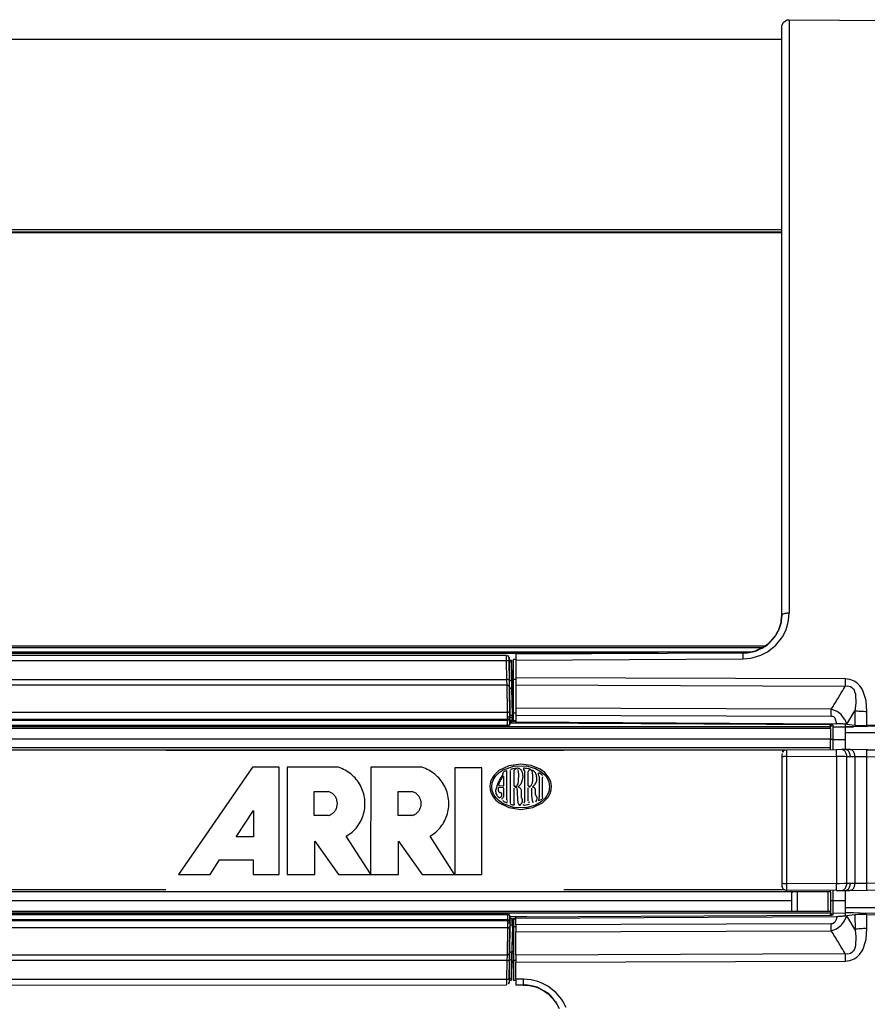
# Model space of a CAD drawing. Header units: millimetres. Extents: x -1041 to -481, y -163 to 556.
# Tile 30 of 36: x -742 to -568, y 14 to 216. Entities that reach past the tile are written whole.
import ezdxf

# ---------------------------------------------------------------- set-up
doc = ezdxf.new("R2010")
doc.units = ezdxf.units.MM

# ---------------------------------------------------------------- blocks, each defined once
blk = doc.blocks.new('Seitenteil_rechts__25', base_point=(-954.73, -147.98))
at = {"color": 7, "linetype": 'Continuous'}
for p, q in [((-591.87, 86.4), (-821.09, 86.4)), ((-640.49, 74.28), (-640.68, 74.28)), ((-575.49, 71.13), (-777.09, 71.13)), ((-575.49, 70.77), (-777.09, 70.77)), ((-637.81, 71.86), (-641.2, 71.86)), ((-575.49, 71.13), (-575.49, 71.5)), ((-575.49, 70.77), (-575.49, 71.13)), ((-575.49, 70.77), (-575.49, 68.56)), ((-575.49, 66.77), (-767.09, 66.77)), ((-575.49, 66.77), (-575.49, 68.56)), ((-575.49, 66.33), (-575.49, 66.77)), ((-575.49, 37.27), (-752.09, 37.27)), ((-575.49, 37.27), (-575.49, 37.7)), ((-575.49, 33.27), (-752.09, 33.27)), ((-575.49, 32.9), (-752.09, 32.9)), ((-575.49, 33.27), (-575.49, 32.9)), ((-575.49, 32.9), (-575.49, 32.53)), ((-637.74, 32.17), (-641.2, 32.17)), ((-640.49, 29.71), (-640.68, 29.71)), ((-640.49, 23.1), (-640.8, 23.1))]:
    blk.add_line(p, q, dxfattribs=at)
at = {"color": 1, "linetype": 'Continuous'}
for p, q in [((-610.78, 86.15), (-821.09, 86.15)), ((-640.49, 79.38), (-640.77, 79.38)), ((-640.49, 78.91), (-640.77, 78.91)), ((-640.49, 74.28), (-640.68, 74.28)), ((-575.49, 68.56), (-767.09, 68.56)), ((-584.85, 66.33), (-767.09, 66.33)), ((-711.67, 37.7), (-752.09, 37.7)), ((-584.85, 37.7), (-630.17, 37.7)), ((-583.49, 35.47), (-752.09, 35.47)), ((-640.49, 29.71), (-640.68, 29.71)), ((-640.49, 25.07), (-640.77, 25.07)), ((-640.49, 24.73), (-640.77, 24.73)), ((-640.49, 22.72), (-640.81, 22.72)), ((-640.49, 23.1), (-640.8, 23.1))]:
    blk.add_line(p, q, dxfattribs=at)
blk = doc.blocks.new('Seitenteil-rechts-kpl___26', base_point=(-954.73, -147.98))
blk.add_blockref('Seitenteil_rechts__25', (-954.73, -147.98))
blk = doc.blocks.new('Frontteil__29', base_point=(-640.73, -151.96))
at = {"color": 7, "linetype": 'Continuous'}
for p, q in [((-585.12, 215.48), (-584.41, 215.94)), ((-584.41, 215.94), (-583.98, 216)), ((-583.98, 216), (-562.61, 215.82)), ((-585.49, 214.5), (-585.47, 214.72)), ((-585.49, 188.04), (-585.49, 214.5)), ((-585.47, 214.72), (-585.12, 215.48)), ((-585.49, 181.04), (-585.49, 188.04)), ((-585.49, 180.24), (-585.49, 181.04)), ((-585.49, 171.56), (-585.49, 180.24)), ((-585.49, 164.02), (-585.49, 171.56)), ((-585.49, 162.07), (-585.49, 164.02)), ((-585.49, 117.29), (-585.49, 162.07)), ((-585.49, 110.37), (-585.49, 117.29)), ((-585.49, 104.78), (-585.49, 110.37)), ((-585.49, 104.78), (-585.49, 110.37)), ((-585.49, 94), (-585.49, 104.78)), ((-585.49, 94), (-585.49, 104.78)), ((-585.59, 92.8), (-585.49, 94)), ((-585.49, 94), (-585.59, 92.8)), ((-586.09, 91.05), (-586.56, 90.13)), ((-586.56, 90.13), (-586.13, 90.9)), ((-586.13, 90.9), (-586.09, 91.05)), ((-586.09, 91.05), (-585.87, 91.63)), ((-585.87, 91.63), (-586.09, 91.05)), ((-585.87, 91.63), (-585.64, 92.5)), ((-585.64, 92.5), (-585.87, 91.63)), ((-585.64, 92.5), (-585.61, 92.66)), ((-585.61, 92.66), (-585.64, 92.5)), ((-585.61, 92.66), (-585.59, 92.8)), ((-585.59, 92.8), (-585.61, 92.66)), ((-586.82, 89.72), (-588.34, 88.06)), ((-588, 88.32), (-586.93, 89.52)), ((-586.93, 89.52), (-586.82, 89.72)), ((-586.82, 89.72), (-586.65, 89.98)), ((-586.65, 89.98), (-586.82, 89.72)), ((-586.65, 89.98), (-586.56, 90.13)), ((-586.56, 90.13), (-586.65, 89.98)), ((-590.75, 86.7), (-590.37, 86.85)), ((-590.37, 86.85), (-590.75, 86.7)), ((-589.26, 87.41), (-590.37, 86.85)), ((-590.37, 86.85), (-589.49, 87.23)), ((-589.49, 87.23), (-589.26, 87.41)), ((-589.26, 87.41), (-589, 87.57)), ((-589, 87.57), (-589.26, 87.41)), ((-588.34, 88.06), (-589, 87.57)), ((-589, 87.57), (-588.43, 87.92)), ((-588.43, 87.92), (-588, 88.32)), ((-639.99, 84.93), (-640.49, 84.93)), ((-640.49, 80.79), (-640.49, 84.93)), ((-593.41, 86.22), (-639.99, 85.96)), ((-639.99, 85.96), (-639.99, 84.75)), ((-639.99, 84.75), (-639.99, 81.15)), ((-593.41, 86.22), (-593.2, 86.25)), ((-593.2, 86.25), (-593.41, 86.22)), ((-592.17, 86.34), (-593.2, 86.25)), ((-593.2, 86.25), (-592.96, 86.23)), ((-592.96, 86.23), (-592.17, 86.34)), ((-592.17, 86.34), (-591.86, 86.4)), ((-591.86, 86.4), (-592.17, 86.34)), ((-590.95, 86.63), (-591.86, 86.4)), ((-591.86, 86.4), (-591.17, 86.52)), ((-591.17, 86.52), (-590.95, 86.63)), ((-590.95, 86.63), (-590.75, 86.7)), ((-590.75, 86.7), (-590.95, 86.63)), ((-639.99, 80.79), (-640.49, 80.79)), ((-640.49, 73.91), (-640.49, 80.79)), ((-639.99, 81.15), (-639.99, 79.68)), ((-639.99, 79.68), (-639.99, 74.93)), ((-640.49, 77.03), (-640.73, 77.03)), ((-640.49, 75.13), (-640.7, 75.13)), ((-639.99, 74.93), (-639.99, 73.52)), ((-640.49, 74.6), (-640.69, 74.6)), ((-639.99, 73.91), (-640.49, 73.91)), ((-640.49, 72.36), (-640.49, 73.91)), ((-639.99, 73.52), (-639.99, 72.13)), ((-640.49, 72.17), (-640.49, 72.36)), ((-639.99, 72.36), (-640.49, 72.36)), ((-639.99, 72.13), (-640.49, 72.17)), ((-639.99, 71.88), (-639.99, 72.13)), ((-639.99, 72.13), (-574.27, 71.73)), ((-575.79, 71.51), (-639.99, 71.88)), ((-575.26, 71.16), (-575.41, 71.31)), ((-574.99, 71.08), (-575.13, 71.1)), ((-574.99, 71.08), (-572.49, 71.07)), ((-560.89, 71.27), (-572.49, 71.07)), ((-572.49, 71.07), (-572.49, 68.51)), ((-572.18, 71.62), (-570.5, 71.46)), ((-570.5, 71.46), (-569.98, 71.41)), ((-569.98, 71.41), (-569.38, 71.39)), ((-569.38, 71.39), (-568.73, 71.38)), ((-568.73, 71.38), (-568.06, 71.38)), ((-562.61, 71.47), (-568.06, 71.38)), ((-572.49, 68.51), (-572.48, 66.47)), ((-585.45, 65.66), (-585.49, 65.4)), ((-585.49, 65.4), (-585.49, 64.94)), ((-585.49, 64.94), (-585.49, 39.09)), ((-585.36, 65.9), (-585.2, 66.11)), ((-585.2, 66.11), (-585.36, 65.9)), ((-584.99, 66.27), (-585.2, 66.11)), ((-584.99, 66.27), (-585.2, 66.11)), ((-574.29, 66.39), (-584.49, 66.34)), ((-573.24, 66.46), (-574.29, 66.39)), ((-572.48, 66.47), (-573.24, 66.46)), ((-572.48, 66.47), (-573.24, 66.46)), ((-571.54, 66.45), (-572.48, 66.47)), ((-568.04, 66.39), (-571.54, 66.45)), ((-568.04, 66.39), (-561.41, 66.27)), ((-585.49, 39.09), (-585.49, 38.63)), ((-574.29, 37.58), (-584.49, 37.63)), ((-574.29, 37.58), (-573.24, 37.57)), ((-573.24, 37.57), (-572.48, 37.57)), ((-572.48, 37.57), (-572.49, 35.52)), ((-572.48, 37.57), (-571.54, 37.58)), ((-571.54, 37.58), (-568.04, 37.64)), ((-571.31, 37.62), (-571.54, 37.58)), ((-568.04, 37.64), (-561.44, 37.77)), ((-572.49, 35.52), (-572.49, 32.97)), ((-639.99, 32.15), (-575.79, 32.52)), ((-575.26, 32.87), (-575.41, 32.73)), ((-574.99, 32.95), (-575.13, 32.93)), ((-574.99, 32.95), (-572.49, 32.97)), ((-560.89, 32.76), (-572.49, 32.97)), ((-570.5, 32.58), (-572.18, 32.4)), ((-569.98, 32.62), (-570.5, 32.58)), ((-569.38, 32.64), (-569.98, 32.62)), ((-568.73, 32.66), (-569.38, 32.64)), ((-568.06, 32.65), (-568.73, 32.66)), ((-568.06, 32.65), (-562.61, 32.56)), ((-640.49, 31.86), (-639.99, 31.9)), ((-640.49, 31.86), (-640.49, 31.67)), ((-639.99, 31.67), (-640.49, 31.67)), ((-640.49, 31.67), (-640.49, 30.12)), ((-639.99, 31.9), (-574.27, 32.21)), ((-639.99, 31.9), (-639.99, 32.15)), ((-639.99, 30.51), (-639.99, 31.9)), ((-639.99, 30.51), (-639.99, 29.11)), ((-640.49, 28.9), (-640.7, 28.9)), ((-640.49, 29.43), (-640.69, 29.43)), ((-640.49, 30.12), (-640.49, 23.24)), ((-639.99, 30.12), (-640.49, 30.12)), ((-639.99, 24.35), (-639.99, 29.11)), ((-640.49, 27), (-640.73, 27)), ((-639.99, 24.35), (-639.99, 22.88)), ((-640.49, 23.24), (-640.49, 19.1)), ((-639.99, 23.24), (-640.49, 23.24)), ((-639.99, 19.38), (-639.99, 22.88)), ((-639.99, 19.1), (-640.49, 19.1)), ((-639.99, 19.38), (-639.99, 18.18)), ((-638.42, 18.2), (-639.99, 18.18)), ((-638.21, 18.19), (-638.42, 18.2)), ((-638.42, 18.2), (-638.21, 18.19)), ((-637.97, 18.22), (-638.21, 18.19)), ((-638.21, 18.19), (-637.18, 18.1)), ((-637.18, 18.1), (-637.97, 18.22)), ((-636.87, 18.04), (-637.18, 18.1)), ((-637.18, 18.1), (-636.87, 18.04)), ((-636.42, 17.97), (-636.87, 18.04)), ((-636.87, 18.04), (-635.96, 17.81)), ((-635.75, 17.74), (-636.42, 17.97)), ((-635.96, 17.81), (-635.75, 17.74)), ((-635.61, 17.74), (-635.75, 17.74)), ((-635.75, 17.74), (-635.38, 17.59)), ((-635.38, 17.59), (-635.61, 17.74)), ((-634.97, 17.45), (-635.38, 17.59)), ((-635.38, 17.59), (-634.27, 17.04)), ((-634.27, 17.04), (-634.97, 17.45)), ((-634.01, 16.87), (-634.27, 17.04)), ((-634.27, 17.04), (-634.01, 16.87)), ((-633.67, 16.67), (-634.01, 16.87)), ((-634.01, 16.87), (-633.35, 16.38)), ((-633.16, 16.3), (-633.67, 16.67)), ((-633.35, 16.38), (-631.83, 14.73)), ((-632.74, 15.91), (-633.16, 16.3)), ((-631.83, 14.73), (-632.74, 15.91)), ((-631.66, 14.47), (-631.83, 14.73)), ((-631.83, 14.73), (-631.66, 14.47)), ((-631.56, 14.31), (-631.66, 14.47)), ((-631.66, 14.47), (-631.56, 14.31)), ((-631.44, 14.17), (-631.56, 14.31)), ((-631.56, 14.31), (-631.09, 13.39))]:
    blk.add_line(p, q, dxfattribs=at)
at = {"color": 1, "linetype": 'Continuous'}
for p, q in [((-583.98, 216), (-583.98, 94.39)), ((-584.16, 92.59), (-584.09, 92.95)), ((-584.09, 92.95), (-583.98, 94.39)), ((-585.35, 89.57), (-584.69, 90.85)), ((-584.69, 90.85), (-584.43, 91.55)), ((-584.43, 91.55), (-584.23, 92.27)), ((-584.23, 92.27), (-584.16, 92.59)), ((-586.72, 87.84), (-585.55, 89.25)), ((-585.55, 89.25), (-585.35, 89.57)), ((-588.15, 86.68), (-586.72, 87.84)), ((-639.99, 84.75), (-593.39, 85.07)), ((-593.39, 85.07), (-591.9, 85.2)), ((-591.9, 85.2), (-591.54, 85.26)), ((-591.54, 85.26), (-590.45, 85.55)), ((-590.45, 85.55), (-589.77, 85.81)), ((-589.77, 85.81), (-588.44, 86.49)), ((-588.44, 86.49), (-588.15, 86.68)), ((-572.48, 80.91), (-639.99, 81.15)), ((-571.54, 80.81), (-572.48, 80.91)), ((-571.35, 80.76), (-571.54, 80.81)), ((-570.65, 80.48), (-571.35, 80.76)), ((-639.99, 79.68), (-572.48, 79.44)), ((-572.48, 79.44), (-572.09, 79.48)), ((-572.09, 79.48), (-571.75, 79.45)), ((-571.75, 79.45), (-571.45, 79.36)), ((-571.45, 79.36), (-571.15, 79.19)), ((-571.15, 79.19), (-570.83, 78.85)), ((-570.83, 78.85), (-570.7, 78.63)), ((-570.32, 80.28), (-570.65, 80.48)), ((-570.12, 80.13), (-570.32, 80.28)), ((-569.5, 79.52), (-570.12, 80.13)), ((-569.13, 79), (-569.5, 79.52)), ((-568.89, 78.56), (-569.13, 79)), ((-570.7, 78.63), (-570.57, 78.35)), ((-570.57, 78.35), (-570.41, 77.79)), ((-570.41, 77.79), (-570.37, 77.55)), ((-570.37, 77.55), (-570.31, 76.22)), ((-568.24, 76.47), (-568.89, 78.56)), ((-575.35, 74.71), (-639.99, 74.93)), ((-574.16, 74.24), (-575.35, 74.71)), ((-570.32, 75.97), (-570.5, 74.41)), ((-570.31, 76.22), (-570.32, 75.97)), ((-568.06, 74.27), (-568.24, 76.47)), ((-639.99, 73.52), (-575.35, 73.3)), ((-575.35, 73.3), (-575.12, 73.27)), ((-575.12, 73.27), (-574.91, 73.2)), ((-574.91, 73.2), (-574.63, 72.98)), ((-574.63, 72.98), (-574.27, 71.73)), ((-573.34, 73.6), (-574.16, 74.24)), ((-573.18, 73.43), (-573.34, 73.6)), ((-572.64, 72.68), (-573.18, 73.43)), ((-572.54, 72.52), (-572.64, 72.68)), ((-572.18, 71.62), (-570.92, 73.71)), ((-570.92, 73.71), (-570.5, 74.41)), ((-570.5, 74.41), (-570.5, 71.46)), ((-568.06, 71.38), (-568.06, 74.27)), ((-575.79, 71.51), (-639.99, 71.88)), ((-574.99, 71.08), (-574.99, 71.41)), ((-574.99, 68.51), (-574.99, 71.08)), ((-572.18, 71.62), (-572.54, 72.52)), ((-572.49, 71.65), (-572.49, 71.07)), ((-572.49, 69.97), (-560.78, 69.94)), ((-574.99, 66.45), (-574.99, 68.51)), ((-574.99, 68.51), (-572.49, 68.51)), ((-584.48, 65.02), (-574.27, 65.07)), ((-584.48, 39.01), (-584.48, 65.02)), ((-574.27, 65.07), (-572.62, 65.06)), ((-574.27, 65.07), (-574.27, 38.96)), ((-572.62, 65.06), (-572.18, 65.04)), ((-560.78, 66.32), (-572.48, 66.47)), ((-572.18, 65.04), (-571.44, 65.05)), ((-572.18, 38.99), (-572.18, 65.04)), ((-571.44, 65.05), (-570.5, 65.03)), ((-570.5, 65.03), (-569.98, 65.03)), ((-570.5, 65.03), (-570.5, 39)), ((-569.98, 65.03), (-568.73, 65.02)), ((-568.73, 65.02), (-568.06, 65.01)), ((-568.06, 65.01), (-562.61, 64.91)), ((-568.06, 39.02), (-568.06, 65.01)), ((-574.27, 38.96), (-584.48, 39.01)), ((-573.69, 38.96), (-574.27, 38.96)), ((-572.62, 38.97), (-573.69, 38.96)), ((-572.18, 38.99), (-572.62, 38.97)), ((-571.44, 38.98), (-572.18, 38.99)), ((-570.5, 39), (-571.44, 38.98)), ((-569.98, 39), (-570.5, 39)), ((-568.06, 39.02), (-569.98, 39)), ((-562.61, 39.12), (-568.06, 39.02)), ((-574.99, 35.52), (-574.99, 37.58)), ((-572.48, 37.57), (-560.78, 37.71)), ((-574.99, 35.52), (-572.49, 35.52)), ((-574.99, 32.95), (-574.99, 35.52)), ((-639.99, 32.15), (-575.79, 32.52)), ((-574.99, 32.62), (-574.99, 32.95)), ((-572.64, 31.35), (-572.18, 32.4)), ((-572.49, 34.06), (-560.78, 34.09)), ((-572.49, 32.97), (-572.49, 32.38)), ((-571.75, 31.71), (-572.18, 32.4)), ((-570.5, 32.58), (-570.49, 29.54)), ((-568.06, 29.76), (-568.06, 32.65)), ((-575.35, 30.73), (-639.99, 30.51)), ((-575.12, 30.76), (-575.35, 30.73)), ((-574.78, 30.91), (-575.12, 30.76)), ((-574.63, 31.05), (-574.78, 30.91)), ((-574.31, 31.78), (-574.63, 31.05)), ((-574.27, 32.21), (-574.31, 31.78)), ((-574.27, 29.73), (-573.39, 30.38)), ((-573.39, 30.38), (-573.18, 30.6)), ((-573.18, 30.6), (-572.64, 31.35)), ((-570.49, 29.54), (-571.75, 31.71)), ((-639.99, 29.11), (-575.35, 29.32)), ((-575.35, 29.32), (-574.27, 29.73)), ((-570.49, 29.54), (-570.32, 28.06)), ((-568.24, 27.55), (-568.06, 29.76)), ((-570.41, 26.25), (-570.56, 25.72)), ((-570.37, 26.49), (-570.41, 26.25)), ((-570.31, 27.82), (-570.37, 26.49)), ((-570.32, 28.06), (-570.31, 27.82)), ((-568.91, 25.43), (-568.24, 27.55)), ((-572.48, 24.59), (-639.99, 24.35)), ((-572.09, 24.55), (-572.48, 24.59)), ((-571.7, 24.59), (-572.09, 24.55)), ((-571.45, 24.67), (-571.7, 24.59)), ((-571.14, 24.86), (-571.45, 24.67)), ((-570.83, 25.18), (-571.14, 24.86)), ((-570.7, 25.4), (-570.83, 25.18)), ((-570.56, 25.72), (-570.7, 25.4)), ((-570.11, 23.91), (-569.51, 24.49)), ((-569.51, 24.49), (-568.91, 25.43)), ((-639.99, 22.88), (-572.48, 23.12)), ((-572.48, 23.12), (-571.53, 23.23)), ((-571.53, 23.23), (-571.34, 23.28)), ((-571.34, 23.28), (-570.64, 23.56)), ((-570.64, 23.56), (-570.32, 23.75)), ((-570.32, 23.75), (-570.11, 23.91)), ((-638.39, 19.37), (-639.99, 19.38)), ((-636.91, 19.25), (-638.39, 19.37)), ((-636.55, 19.18), (-636.91, 19.25)), ((-635.47, 18.89), (-636.55, 19.18)), ((-634.78, 18.64), (-635.47, 18.89)), ((-633.45, 17.96), (-634.78, 18.64)), ((-633.16, 17.78), (-633.45, 17.96)), ((-631.71, 16.6), (-633.16, 17.78)), ((-630.56, 15.2), (-631.71, 16.6)), ((-630.35, 14.88), (-630.56, 15.2)), ((-629.69, 13.6), (-630.35, 14.88))]:
    blk.add_line(p, q, dxfattribs=at)
at = {"color": 7, "linetype": 'Continuous'}
for centre, radius, start, end in [((-584.62, 65.48), 0.872, 81.4224, 115.1696), ((-584.54, 38.58), 0.953, 177.1016, 272.5982)]:
    blk.add_arc(centre, radius, start, end, dxfattribs=at)
at = {"color": 1, "linetype": 'Continuous'}
for points in [[(-583.98, 94.39), (-584.37, 94.37), (-584.73, 94.34), (-585.04, 94.27), (-585.29, 94.19), (-585.44, 94.07), (-585.49, 94)], [(-593.39, 85.07), (-593.4, 85.4), (-593.4, 85.69), (-593.4, 85.93), (-593.41, 86.12), (-593.41, 86.2), (-593.41, 86.22)], [(-572.48, 80.91), (-572.48, 80.14), (-572.48, 79.44)], [(-575.35, 74.71), (-573.9, 77.07), (-572.48, 79.44)], [(-575.35, 73.3), (-575.35, 74.04), (-575.35, 74.71)], [(-570.5, 74.41), (-569.98, 74.35), (-569.38, 74.3), (-568.73, 74.28), (-568.06, 74.27)], [(-572.18, 71.62), (-572.64, 71.67), (-573.14, 71.71), (-573.69, 71.72), (-574.27, 71.73)], [(-574.99, 68.51), (-575.09, 68.51), (-575.24, 68.5), (-575.32, 68.49), (-575.39, 68.47), (-575.46, 68.46), (-575.47, 68.45)], [(-584.48, 65.02), (-584.74, 65.02), (-584.98, 65.01), (-585.14, 65), (-585.31, 64.97), (-585.47, 64.95), (-585.49, 64.94)], [(-584.48, 65.02), (-584.48, 65.38), (-584.48, 65.72), (-584.49, 66), (-584.49, 66.22), (-584.49, 66.33), (-584.49, 66.34)], [(-574.27, 65.07), (-574.27, 65.44), (-574.28, 65.77), (-574.28, 66.06), (-574.28, 66.27), (-574.29, 66.38), (-574.29, 66.39)], [(-572.18, 65.04), (-572.23, 65.42), (-572.34, 65.76), (-572.51, 66.05), (-572.73, 66.27), (-572.98, 66.41), (-573.24, 66.46)], [(-571.44, 65.05), (-571.48, 65.42), (-571.59, 65.76), (-571.76, 66.05), (-571.97, 66.27), (-572.22, 66.41), (-572.48, 66.47)], [(-570.5, 65.03), (-570.54, 65.35), (-570.62, 65.65), (-570.74, 65.92), (-570.9, 66.14), (-571.1, 66.31), (-571.31, 66.41)], [(-568.06, 65.01), (-568.05, 65.37), (-568.05, 65.71), (-568.04, 65.99), (-568.04, 66.24), (-568.04, 66.37), (-568.04, 66.39)], [(-585.49, 39.09), (-585.47, 39.09), (-585.38, 39.06), (-585.25, 39.04), (-585.05, 39.03), (-584.75, 39.02), (-584.48, 39.01)], [(-584.49, 37.63), (-584.49, 37.65), (-584.49, 37.78), (-584.49, 38.02), (-584.48, 38.31), (-584.48, 38.65), (-584.48, 39.01)], [(-574.29, 37.58), (-574.29, 37.59), (-574.29, 37.73), (-574.28, 37.97), (-574.28, 38.26), (-574.27, 38.59), (-574.27, 38.96)], [(-573.24, 37.57), (-572.98, 37.62), (-572.73, 37.76), (-572.51, 37.98), (-572.34, 38.27), (-572.23, 38.62), (-572.18, 38.99)], [(-572.48, 37.57), (-572.22, 37.62), (-571.97, 37.76), (-571.76, 37.98), (-571.59, 38.27), (-571.48, 38.61), (-571.44, 38.98)], [(-571.31, 37.62), (-571.1, 37.73), (-570.9, 37.89), (-570.74, 38.12), (-570.62, 38.38), (-570.54, 38.68), (-570.5, 39)], [(-568.04, 37.64), (-568.04, 37.66), (-568.04, 37.79), (-568.04, 38.04), (-568.05, 38.33), (-568.05, 38.66), (-568.06, 39.02)], [(-575.49, 35.61), (-575.39, 35.57), (-575.24, 35.53), (-575.09, 35.52), (-574.99, 35.52)], [(-574.27, 32.21), (-573.72, 32.3), (-573.12, 32.34), (-572.62, 32.37), (-572.18, 32.4)], [(-575.35, 29.32), (-575.35, 29.99), (-575.35, 30.73)], [(-572.48, 24.59), (-573.9, 26.96), (-575.35, 29.32)], [(-568.06, 29.76), (-568.73, 29.75), (-569.38, 29.73), (-569.98, 29.67), (-570.49, 29.54)], [(-572.48, 24.59), (-572.48, 23.89), (-572.48, 23.12)], [(-638.42, 18.2), (-638.42, 18.22), (-638.41, 18.31), (-638.4, 18.51), (-638.4, 18.75), (-638.4, 19.05), (-638.39, 19.37)]]:
    blk.add_spline(points, degree=3, dxfattribs=at)
at = {"color": 7, "linetype": 'Continuous'}
for points in [[(-574.99, 71.41), (-575, 71.42), (-575.08, 71.44), (-575.18, 71.47), (-575.34, 71.49), (-575.58, 71.51), (-575.79, 71.51)], [(-572.49, 71.65), (-572.9, 71.69), (-573.33, 71.7), (-573.77, 71.72), (-574.27, 71.73)], [(-572.18, 71.62), (-572.33, 71.63), (-572.49, 71.65)], [(-571.31, 66.41), (-571.42, 66.43), (-571.54, 66.45)], [(-575.79, 32.52), (-575.58, 32.52), (-575.39, 32.54), (-575.27, 32.55), (-575.13, 32.58), (-575.01, 32.61), (-574.99, 32.62)], [(-574.27, 32.21), (-573.79, 32.3), (-573.33, 32.33), (-572.89, 32.35), (-572.49, 32.38)], [(-572.49, 32.38), (-572.33, 32.39), (-572.18, 32.4)]]:
    blk.add_spline(points, degree=3, dxfattribs=at)
blk = doc.blocks.new('Deckelprofil_seitlich_2__30', base_point=(-955.49, 87.35))
at = {"color": 7, "linetype": 'Continuous'}
blk.add_line((-821.09, 172.37), (-585.49, 172.37), dxfattribs=at)
at = {"color": 1, "linetype": 'Continuous'}
for p, q in [((-585.49, 172.37), (-821.09, 172.37)), ((-821.09, 87.71), (-588.81, 87.71)), ((-821.09, 87.35), (-589.37, 87.35))]:
    blk.add_line(p, q, dxfattribs=at)
blk = doc.blocks.new('Deckelprofil__31', base_point=(-955.49, 172.54))
at = {"color": 7, "linetype": 'Continuous'}
blk.add_line((-806.49, 212.02), (-585.49, 212.02), dxfattribs=at)
at = {"color": 1, "linetype": 'Continuous'}
for p, q in [((-585.49, 172.97), (-821.09, 172.97)), ((-821.09, 172.54), (-585.49, 172.54))]:
    blk.add_line(p, q, dxfattribs=at)
blk = doc.blocks.new('Blechschraube_ISO14585-ST4_2X22-TX20-P-P2R-UKVZ_4__32', base_point=(-572.49, 33.02))
at = {"color": 7, "linetype": 'Continuous'}
blk.add_line((-570.77, 33.02), (-572.49, 33.02), dxfattribs=at)
blk = doc.blocks.new('Gewindestift_DIN916-1-viertel-Zoll-V2A-8mm_1_1__33', base_point=(-583.49, 33.18))
at = {"color": 7, "linetype": 'Continuous'}
for p, q in [((-583.49, 37.02), (-583.24, 37.27)), ((-583.49, 37.02), (-583.49, 36.69)), ((-583.49, 36.69), (-583.49, 33.29)), ((-582.31, 37.34), (-582.31, 33.4)), ((-575.96, 36.51), (-575.96, 37.25)), ((-575.96, 33.28), (-575.96, 36.51)), ((-575.49, 37.21), (-575.49, 33.18))]:
    blk.add_line(p, q, dxfattribs=at)
blk = doc.blocks.new('Blechschraube_ISO14585-ST4_2X22-TX20-P-P2R-UKVZ_3__34', base_point=(-572.49, 71.02))
at = {"color": 7, "linetype": 'Continuous'}
blk.add_line((-570.77, 71.02), (-572.49, 71.02), dxfattribs=at)
blk = doc.blocks.new('Etikett-ARRI__63', base_point=(-711.67, 37.32))
at = {"color": 7, "linetype": 'Continuous'}
for p, q in [((-711.67, 66.31), (-630.17, 66.31)), ((-711.67, 66.31), (-630.17, 66.31)), ((-630.17, 37.32), (-711.67, 37.32))]:
    blk.add_line(p, q, dxfattribs=at)
at = {"color": 1, "linetype": 'Continuous'}
for p, q in [((-693.92, 62.81), (-709.07, 40.82)), ((-688.46, 62.81), (-693.92, 62.81)), ((-688.46, 40.82), (-688.46, 62.81)), ((-676.34, 62.81), (-686.85, 62.81)), ((-686.85, 62.81), (-686.85, 40.82)), ((-669.68, 62.81), (-669.77, 40.82)), ((-659.17, 62.81), (-669.68, 62.81)), ((-646.95, 62.71), (-652.5, 62.71)), ((-652.5, 62.71), (-652.5, 40.82)), ((-646.95, 40.82), (-646.95, 62.71)), ((-641.44, 63.12), (-643.45, 62.15)), ((-642.57, 62.3), (-640.4, 63.06)), ((-638.99, 63.48), (-641.44, 63.12)), ((-640.56, 62.54), (-640.19, 62.63)), ((-640.4, 63.06), (-637.88, 63.11)), ((-640.19, 62.63), (-639.71, 62.67)), ((-639.71, 62.67), (-639.48, 62.65)), ((-639.48, 62.65), (-639.31, 62.61)), ((-639.31, 62.61), (-639.14, 62.51)), ((-636.84, 63.21), (-638.99, 63.48)), ((-637.88, 63.11), (-635.97, 62.58)), ((-635.02, 62.46), (-636.84, 63.21)), ((-635.97, 62.58), (-634.78, 61.9)), ((-644.85, 60.59), (-645.16, 59.82)), ((-644.44, 61.21), (-644.85, 60.59)), ((-644.54, 60.34), (-644.08, 61.06)), ((-643.45, 62.15), (-644.44, 61.21)), ((-644.08, 61.06), (-643.42, 61.72)), ((-643.42, 61.72), (-642.57, 62.3)), ((-642.48, 60.92), (-642.5, 59.01)), ((-641.8, 56.17), (-641.8, 61.91)), ((-641.14, 62.16), (-641.14, 55.56)), ((-640.85, 62.44), (-640.56, 62.54)), ((-640.34, 58.98), (-640.34, 62.15)), ((-639.53, 62.22), (-639.61, 62.37)), ((-639.45, 61.92), (-639.53, 62.22)), ((-639.4, 61.34), (-639.45, 61.92)), ((-639.44, 59.95), (-639.4, 61.34)), ((-639.14, 62.51), (-639, 62.38)), ((-639, 62.38), (-638.79, 62.08)), ((-638.79, 62.08), (-638.69, 61.84)), ((-638.57, 60.85), (-638.72, 59.98)), ((-638.69, 61.84), (-638.57, 60.85)), ((-638.2, 62.16), (-638.4, 62.49)), ((-638.2, 62.16), (-638.2, 55.71)), ((-637.45, 59.01), (-637.45, 61.89)), ((-637.09, 62.26), (-637.25, 62.21)), ((-635.19, 60.84), (-635.19, 56.72)), ((-634.05, 61.75), (-635.02, 62.46)), ((-634.63, 61.25), (-635.01, 61.53)), ((-634.78, 61.9), (-634.07, 61.26)), ((-634.5, 61.1), (-634.63, 61.25)), ((-634.52, 56.81), (-634.52, 60.63)), ((-634.07, 61.26), (-633.64, 60.71)), ((-633.13, 60.57), (-634.05, 61.75)), ((-633.64, 60.71), (-633.21, 59.81)), ((-632.81, 59.81), (-633.13, 60.57)), ((-645.16, 59.82), (-645.29, 59)), ((-645.29, 59), (-645.24, 58.22)), ((-644.91, 58.83), (-644.82, 59.6)), ((-644.82, 58.06), (-644.91, 58.83)), ((-644.82, 59.6), (-644.54, 60.34)), ((-642.67, 58.94), (-643.49, 59)), ((-643.41, 58.71), (-642.58, 58.69)), ((-642.5, 58.53), (-642.5, 56.82)), ((-640.34, 55.43), (-640.34, 58.56)), ((-640.17, 58.73), (-639.87, 58.72)), ((-639.69, 59.12), (-639.53, 59.42)), ((-639.53, 59.42), (-639.44, 59.95)), ((-638.72, 59.98), (-638.99, 59.39)), ((-637.45, 55.89), (-637.44, 58.59)), ((-637.06, 58.73), (-637.29, 58.72)), ((-633.21, 59.81), (-633.06, 58.83)), ((-633.06, 58.83), (-633.21, 57.85)), ((-632.68, 59.02), (-632.81, 59.81)), ((-632.73, 58.22), (-632.68, 59.02)), ((-681.29, 52.92), (-681.29, 57.86)), ((-681.29, 57.86), (-678.4, 57.86)), ((-664.12, 52.92), (-664.12, 57.86)), ((-664.12, 57.86), (-661.23, 57.86)), ((-645.24, 58.22), (-645.02, 57.48)), ((-645.02, 57.48), (-644.64, 56.77)), ((-644.54, 57.31), (-644.82, 58.06)), ((-644.64, 56.77), (-644.08, 56.09)), ((-644.08, 56.6), (-644.54, 57.31)), ((-643.42, 55.94), (-644.08, 56.6)), ((-642.83, 56.27), (-642.69, 56.54)), ((-642.5, 56.82), (-642.69, 56.54)), ((-638.82, 56.54), (-638.82, 58.01)), ((-636.68, 57.07), (-636.68, 58.19)), ((-636.6, 55.95), (-636.68, 57.07)), ((-635.95, 57.25), (-635.95, 58.08)), ((-635.86, 56.97), (-635.69, 56.73)), ((-635.69, 56.73), (-635.66, 56.5)), ((-635.66, 56.5), (-635.69, 56.32)), ((-634.55, 55.51), (-633.37, 56.69)), ((-634.42, 56.48), (-634.52, 56.81)), ((-633.64, 56.94), (-634.07, 56.4)), ((-633.21, 57.85), (-633.64, 56.94)), ((-633.37, 56.69), (-632.94, 57.47)), ((-632.94, 57.47), (-632.73, 58.22)), ((-644.08, 56.09), (-643.41, 55.52)), ((-642.57, 55.35), (-643.42, 55.94)), ((-643.41, 55.52), (-641.43, 54.55)), ((-642.43, 55.83), (-642.67, 55.98)), ((-640.4, 54.59), (-642.57, 55.35)), ((-641.43, 54.55), (-638.99, 54.18)), ((-637.88, 54.54), (-640.4, 54.59)), ((-638.99, 54.18), (-636.48, 54.55)), ((-638.37, 55), (-638.43, 55.22)), ((-638.21, 54.98), (-638.37, 55)), ((-637.18, 55.19), (-638.21, 54.98)), ((-635.97, 55.07), (-637.88, 54.54)), ((-637.38, 55.72), (-637.24, 55.52)), ((-636.37, 55.6), (-636.6, 55.95)), ((-636.48, 54.55), (-634.55, 55.51)), ((-634.78, 55.75), (-635.97, 55.07)), ((-635.77, 56.08), (-635.95, 55.76)), ((-635.69, 56.32), (-635.77, 56.08)), ((-635.27, 56.48), (-635.37, 56.01)), ((-635.37, 56.01), (-634.74, 56.23)), ((-634.07, 56.4), (-634.78, 55.75)), ((-634.74, 56.23), (-634.42, 56.48)), ((-697.25, 48.57), (-693.72, 53.93)), ((-693.72, 53.93), (-693.72, 48.57)), ((-678.4, 52.92), (-681.29, 52.92)), ((-661.23, 52.92), (-664.12, 52.92)), ((-693.72, 48.57), (-697.25, 48.57)), ((-669.77, 40.97), (-674.72, 48.67)), ((-652.6, 40.97), (-657.56, 48.67)), ((-681.19, 40.82), (-681.19, 47.67)), ((-681.19, 47.67), (-676.34, 40.82)), ((-664.02, 40.82), (-664.02, 47.67)), ((-664.02, 47.67), (-659.17, 40.82)), ((-702.61, 40.82), (-700.69, 43.83)), ((-700.69, 43.83), (-693.82, 43.83)), ((-693.82, 43.83), (-693.82, 40.82)), ((-709.07, 40.82), (-702.61, 40.82)), ((-693.82, 40.82), (-688.46, 40.82)), ((-686.85, 40.82), (-681.19, 40.82)), ((-676.34, 40.82), (-669.77, 40.82)), ((-669.77, 40.82), (-669.77, 40.97)), ((-669.77, 40.82), (-664.02, 40.82)), ((-659.17, 40.82), (-652.5, 40.82)), ((-652.5, 40.82), (-652.6, 40.97)), ((-652.5, 40.82), (-646.95, 40.82))]:
    blk.add_line(p, q, dxfattribs=at)
for points in [[(-674.72, 48.67), (-673.51, 49.55), (-672.49, 50.64), (-671.7, 51.91), (-671.17, 53.3), (-670.91, 54.77), (-670.93, 56.27), (-671.24, 57.73), (-671.83, 59.1), (-672.67, 60.34), (-673.72, 61.39), (-674.96, 62.23), (-676.34, 62.81)], [(-657.56, 48.67), (-656.35, 49.55), (-655.33, 50.64), (-654.53, 51.91), (-654, 53.3), (-653.74, 54.77), (-653.77, 56.27), (-654.08, 57.73), (-654.66, 59.1), (-655.5, 60.34), (-656.56, 61.39), (-657.8, 62.23), (-659.17, 62.81)], [(-639.85, 62.55), (-640.01, 62.49), (-640.17, 62.44)], [(-638.39, 62.63), (-638.4, 62.51), (-638.4, 62.49)], [(-637.47, 62.53), (-637.92, 62.6), (-638.39, 62.63)], [(-642.62, 61.34), (-643.41, 60.06), (-643.97, 58.66)], [(-642.61, 61), (-642.95, 60.51), (-643.2, 60.07)], [(-641.81, 62.1), (-642.09, 62.05), (-642.34, 61.94), (-642.56, 61.76), (-642.67, 61.5)], [(-642.62, 61.34), (-642.63, 61.35), (-642.65, 61.42), (-642.67, 61.49), (-642.67, 61.5)], [(-642.48, 60.92), (-642.55, 60.96), (-642.61, 61)], [(-641.8, 61.91), (-641.8, 61.92), (-641.8, 62.01), (-641.81, 62.09), (-641.81, 62.1)], [(-640.85, 62.44), (-640.97, 62.39), (-641.08, 62.35)], [(-640.17, 62.44), (-640.18, 62.42), (-640.25, 62.3), (-640.33, 62.17), (-640.34, 62.15)], [(-636.74, 62.18), (-637.08, 62.43), (-637.47, 62.53)], [(-637.25, 62.21), (-637.26, 62.2), (-637.34, 62.12), (-637.43, 61.97), (-637.45, 61.89)], [(-636.59, 61.88), (-636.62, 61.98), (-636.69, 62.12), (-636.75, 62.18), (-636.89, 62.26)], [(-635.76, 61.14), (-635.89, 61.5), (-636.1, 61.83), (-636.38, 62.09), (-636.74, 62.18)], [(-636.69, 59.33), (-636.52, 59.99), (-636.49, 60.67)], [(-636.49, 60.67), (-636.5, 61.28), (-636.59, 61.88)], [(-635.69, 60.28), (-635.69, 60.71), (-635.76, 61.14)], [(-635.19, 61.61), (-635.27, 61.61), (-635.38, 61.54), (-635.41, 61.48), (-635.42, 61.47)], [(-635.42, 61.47), (-635.4, 61.37), (-635.38, 61.27)], [(-635.38, 61.27), (-635.26, 60.97), (-635.19, 60.84)], [(-635.01, 61.53), (-635.1, 61.57), (-635.19, 61.61)], [(-634.52, 60.63), (-634.49, 60.74), (-634.46, 60.85)], [(-643.97, 58.66), (-644.09, 58.28), (-644.12, 57.89), (-644.05, 57.5), (-643.9, 57.13), (-643.67, 56.81), (-643.36, 56.56)], [(-643.41, 58.71), (-643.42, 58.7), (-643.51, 58.62), (-643.6, 58.54), (-643.61, 58.53)], [(-643.61, 58.53), (-643.61, 58.28), (-643.57, 58.04)], [(-643.2, 60.07), (-643.38, 59.64), (-643.5, 59.19)], [(-643.5, 59.19), (-643.5, 59.18), (-643.49, 59.1), (-643.49, 59.01), (-643.49, 59)], [(-642.67, 58.94), (-642.66, 58.94), (-642.59, 58.97), (-642.51, 59.01), (-642.5, 59.01)], [(-642.5, 58.53), (-642.51, 58.54), (-642.54, 58.61), (-642.58, 58.68), (-642.58, 58.69)], [(-640.34, 58.98), (-640.21, 58.95), (-639.99, 58.94), (-639.87, 58.98), (-639.69, 59.12)], [(-639.71, 58.42), (-639.72, 58.49), (-639.73, 58.56), (-639.8, 58.64), (-639.87, 58.72)], [(-639.52, 58.86), (-639.23, 59.1), (-638.99, 59.39)], [(-639.05, 58.49), (-639.28, 58.69), (-639.52, 58.86)], [(-637.45, 59.01), (-637.34, 58.97), (-637.22, 58.94)], [(-637.22, 58.94), (-637.13, 58.94), (-637.04, 58.95)], [(-637.04, 58.95), (-636.84, 59.09), (-636.69, 59.33)], [(-636.68, 58.19), (-636.68, 58.37), (-636.72, 58.53)], [(-636.58, 58.8), (-636.13, 59.19), (-635.87, 59.56)], [(-636.58, 58.8), (-636.51, 58.79), (-636.5, 58.79), (-636.57, 58.8), (-636.58, 58.8)], [(-636.17, 58.59), (-636.4, 58.74), (-636.58, 58.8)], [(-635.95, 58.08), (-635.96, 58.19), (-636, 58.36), (-636.1, 58.51), (-636.17, 58.59)], [(-635.87, 59.56), (-635.74, 59.91), (-635.69, 60.28)], [(-678.4, 52.92), (-677.79, 53.18), (-677.27, 53.59), (-676.88, 54.12), (-676.63, 54.73), (-676.54, 55.39), (-676.63, 56.05), (-676.88, 56.66), (-677.27, 57.19), (-677.79, 57.6), (-678.4, 57.86)], [(-661.23, 52.92), (-660.63, 53.18), (-660.11, 53.59), (-659.71, 54.12), (-659.46, 54.73), (-659.37, 55.39), (-659.46, 56.05), (-659.71, 56.66), (-660.11, 57.19), (-660.63, 57.6), (-661.23, 57.86)], [(-643.57, 58.04), (-643.54, 57.95), (-643.51, 57.85)], [(-643.51, 57.85), (-643.43, 57.77), (-643.35, 57.69), (-643.25, 57.65), (-643.16, 57.62)], [(-643.36, 56.56), (-643.24, 56.61), (-643.06, 56.73), (-642.97, 56.82), (-642.9, 56.97), (-642.84, 57.24), (-642.84, 57.38)], [(-642.84, 57.38), (-642.85, 57.39), (-642.9, 57.49), (-642.98, 57.58), (-643.16, 57.62)], [(-639.61, 57.08), (-639.64, 57.75), (-639.71, 58.42)], [(-639.6, 55.94), (-639.6, 56.51), (-639.61, 57.08)], [(-638.82, 58.01), (-638.9, 58.27), (-639.05, 58.49)], [(-638.82, 56.54), (-638.75, 56.43), (-638.69, 56.33)], [(-635.95, 57.25), (-635.9, 57.11), (-635.86, 56.97)], [(-635.19, 56.72), (-635.23, 56.6), (-635.27, 56.48)], [(-642.43, 55.83), (-642.22, 55.71), (-642, 55.61)], [(-642, 55.61), (-641.99, 55.61), (-641.9, 55.61), (-641.81, 55.61), (-641.79, 55.61)], [(-641.8, 56.17), (-641.79, 56.08), (-641.78, 55.99)], [(-641.79, 55.61), (-641.79, 55.62), (-641.76, 55.71), (-641.72, 55.79), (-641.72, 55.8)], [(-641.19, 55.38), (-640.98, 55.24), (-640.82, 55.18)], [(-640.82, 55.18), (-640.56, 55.12), (-640.3, 55.09)], [(-640.3, 55.09), (-640.26, 55.27), (-640.34, 55.43)], [(-639.6, 55.94), (-639.59, 55.77), (-639.55, 55.54)], [(-639.55, 55.54), (-639.45, 55.32), (-639.4, 55.23)], [(-639.4, 55.23), (-639.27, 55.09), (-639.19, 55.06), (-639.13, 55.05), (-639.12, 55.05)], [(-639.12, 55.05), (-638.78, 55.44), (-638.61, 55.85)], [(-638.61, 55.85), (-638.6, 55.94), (-638.59, 56.1), (-638.62, 56.19), (-638.69, 56.33)], [(-638.34, 55.43), (-638.33, 55.45), (-638.27, 55.57), (-638.21, 55.69), (-638.2, 55.71)]]:
    blk.add_spline(points, degree=3, dxfattribs=at)
blk = doc.blocks.new('Etikettsatz-ARRI-Logo__64', base_point=(-711.67, 37.32))
blk.add_blockref('Etikett-ARRI__63', (-711.67, 37.32))
blk = doc.blocks.new('Dekorleiste_8__65', base_point=(-752.09, 18.2))
at = {"color": 7, "linetype": 'Continuous'}
for p, q in [((-641.71, 32.88), (-752.09, 32.88)), ((-641.57, 32.86), (-641.71, 32.88)), ((-641.3, 32.66), (-641.44, 32.8)), ((-641.21, 32.4), (-641.23, 32.53)), ((-641.21, 32.4), (-641.2, 32.17)), ((-641.2, 32.17), (-641.21, 32.4)), ((-641.19, 30.51), (-641.27, 25)), ((-641.21, 31.38), (-641.19, 31.62)), ((-641.2, 32.17), (-641.2, 31.96)), ((-641.2, 31.96), (-641.19, 31.79)), ((-641.19, 31.79), (-640.7, 31.9)), ((-641.19, 31.79), (-641.19, 31.62)), ((-641.18, 31.04), (-641.19, 30.51)), ((-641.18, 31.04), (-640.68, 30.94)), ((-640.69, 30.51), (-640.77, 25)), ((-640.7, 31.9), (-640.69, 31.72)), ((-640.69, 31.38), (-640.69, 31.72)), ((-640.69, 31.38), (-640.68, 30.94)), ((-640.69, 30.51), (-640.68, 30.94)), ((-640.68, 30.94), (-640.69, 30.51)), ((-640.68, 30.02), (-640.69, 30.51)), ((-640.87, 19.37), (-640.73, 27)), ((-641.27, 25), (-641.3, 23.33)), ((-640.77, 25), (-640.8, 23.44)), ((-641.3, 23.33), (-641.37, 19.49)), ((-640.8, 23.44), (-640.87, 19.6)), ((-752.09, 18.2), (-641.88, 18.23)), ((-641.41, 18.57), (-641.51, 18.4)), ((-641.38, 18.71), (-641.41, 18.57)), ((-641.37, 19.2), (-641.38, 18.87)), ((-641.38, 18.87), (-641.38, 18.71)), ((-641.37, 19.49), (-641.37, 19.2)), ((-641.37, 19.2), (-640.87, 19.21)), ((-640.87, 19.6), (-640.87, 19.21)), ((-640.87, 19.21), (-640.87, 19.37))]:
    blk.add_line(p, q, dxfattribs=at)
at = {"color": 1, "linetype": 'Continuous'}
for p, q in [((-752.09, 32.66), (-641.7, 32.66)), ((-641.71, 32.88), (-641.7, 32.66)), ((-641.7, 32.66), (-641.69, 31.55)), ((-641.69, 31.55), (-752.09, 31.55)), ((-641.69, 31.34), (-752.09, 31.34)), ((-641.69, 31.55), (-641.69, 31.34)), ((-641.69, 31.34), (-641.68, 30.91)), ((-641.68, 30.91), (-641.69, 29.91)), ((-641.21, 31.38), (-640.69, 31.38)), ((-640.69, 31.72), (-641.19, 31.62)), ((-641.19, 30.51), (-640.69, 30.51)), ((-641.69, 29.91), (-752.09, 29.91)), ((-641.69, 29.91), (-641.78, 24.4)), ((-641.28, 24.69), (-641.19, 30.2)), ((-752.09, 24.4), (-641.78, 24.4)), ((-641.78, 24.4), (-641.8, 23.23)), ((-641.27, 25), (-640.77, 25)), ((-641.8, 23.23), (-752.09, 23.23)), ((-641.8, 23.23), (-641.87, 19.39)), ((-641.37, 19.49), (-641.3, 23.33)), ((-641.3, 23.33), (-640.8, 23.44)), ((-752.09, 19.39), (-641.87, 19.39)), ((-641.87, 19.39), (-641.88, 18.44)), ((-641.88, 18.44), (-641.88, 18.23)), ((-641.37, 19.49), (-640.87, 19.6))]:
    blk.add_line(p, q, dxfattribs=at)
for points in [[(-641.21, 32.4), (-641.23, 32.41), (-641.35, 32.51), (-641.58, 32.63), (-641.7, 32.66)], [(-641.69, 31.55), (-641.59, 31.55), (-641.44, 31.56), (-641.29, 31.59), (-641.19, 31.62)], [(-641.69, 31.34), (-641.59, 31.34), (-641.43, 31.35), (-641.36, 31.36), (-641.28, 31.37), (-641.22, 31.38), (-641.21, 31.38)], [(-641.68, 30.91), (-641.58, 30.91), (-641.43, 30.92), (-641.28, 30.99), (-641.18, 31.04)], [(-641.18, 31.04), (-641.19, 30.62), (-641.19, 30.2)], [(-641.69, 29.91), (-641.6, 29.92), (-641.44, 29.95), (-641.37, 29.99), (-641.28, 30.09), (-641.2, 30.19), (-641.19, 30.2)], [(-641.78, 24.4), (-641.69, 24.41), (-641.53, 24.44), (-641.46, 24.47), (-641.37, 24.58), (-641.29, 24.68), (-641.28, 24.69)], [(-641.3, 23.33), (-641.29, 24.04), (-641.28, 24.69)], [(-641.8, 23.23), (-641.71, 23.24), (-641.56, 23.24), (-641.4, 23.29), (-641.3, 23.33)], [(-641.87, 19.39), (-641.78, 19.39), (-641.62, 19.4), (-641.47, 19.45), (-641.37, 19.49)], [(-641.37, 19.49), (-641.37, 19.22), (-641.37, 19.03), (-641.38, 18.88), (-641.38, 18.79), (-641.38, 18.72), (-641.38, 18.71)]]:
    blk.add_spline(points, degree=3, dxfattribs=at)
at = {"color": 7, "linetype": 'Continuous'}
for points in [[(-641.18, 31.04), (-641.19, 31.21), (-641.21, 31.38)], [(-641.19, 31.62), (-641.19, 31.72), (-641.19, 31.87), (-641.2, 31.96), (-641.2, 32.06), (-641.2, 32.16), (-641.2, 32.17)], [(-641.41, 18.57), (-641.39, 18.7), (-641.38, 18.71)]]:
    blk.add_spline(points, degree=3, dxfattribs=at)
blk = doc.blocks.new('Dekorleiste_5__66', base_point=(-787.88, 71.15))
at = {"color": 7, "linetype": 'Continuous'}
for p, q in [((-787.69, 84.43), (-787.68, 84.82)), ((-787.68, 84.82), (-787.69, 84.66)), ((-787.19, 84.83), (-787.68, 84.82)), ((-787.19, 84.83), (-787.18, 85.17)), ((-787.18, 84.55), (-787.19, 84.83)), ((-787.18, 85.17), (-787.17, 85.32)), ((-787.15, 85.47), (-787.17, 85.32)), ((-786.95, 85.71), (-787.15, 85.47)), ((-641.88, 85.71), (-786.67, 85.71)), ((-641.53, 85.66), (-641.7, 85.77)), ((-641.41, 85.47), (-641.53, 85.66)), ((-641.38, 85.32), (-641.41, 85.47)), ((-641.38, 85.17), (-641.38, 85.32)), ((-641.37, 84.75), (-641.38, 85.17)), ((-641.37, 84.75), (-640.87, 84.75)), ((-641.37, 84.43), (-641.37, 84.75)), ((-640.87, 84.75), (-640.73, 77.03)), ((-640.87, 84.43), (-640.87, 84.75)), ((-787.69, 84.66), (-787.88, 74.01)), ((-787.76, 80.59), (-787.69, 84.43)), ((-787.25, 80.7), (-787.18, 84.55)), ((-641.3, 80.59), (-641.37, 84.43)), ((-640.8, 80.59), (-640.87, 84.43)), ((-787.28, 79.03), (-787.25, 80.7)), ((-787.87, 73.52), (-787.78, 79.03)), ((-787.78, 79.03), (-787.76, 80.59)), ((-787.37, 73.52), (-787.28, 79.03)), ((-641.27, 79.03), (-641.3, 80.59)), ((-641.19, 73.52), (-641.27, 79.03)), ((-640.77, 79.03), (-640.8, 80.59)), ((-640.69, 73.52), (-640.77, 79.03)), ((-787.88, 74.01), (-787.87, 73.52)), ((-787.87, 73.52), (-787.88, 73.09)), ((-787.88, 73.09), (-787.87, 73.52)), ((-787.38, 72.99), (-787.88, 73.09)), ((-787.87, 72.65), (-787.88, 73.09)), ((-787.87, 72.65), (-787.86, 72.31)), ((-787.38, 72.99), (-787.37, 73.52)), ((-787.35, 72.65), (-787.37, 72.41)), ((-641.18, 72.75), (-641.3, 72.46)), ((-641.29, 73.08), (-641.19, 73.52)), ((-641.29, 73.08), (-640.68, 73.09)), ((-640.68, 74.01), (-640.69, 73.52)), ((-640.69, 73.52), (-640.68, 73.09)), ((-640.68, 73.09), (-640.69, 73.52)), ((-640.69, 72.65), (-640.68, 73.09)), ((-640.69, 72.65), (-640.69, 72.31)), ((-787.86, 72.13), (-787.86, 72.31)), ((-787.37, 72.24), (-787.86, 72.13)), ((-787.37, 72.41), (-787.37, 72.24)), ((-787.37, 72.24), (-787.36, 72.08)), ((-787.35, 71.63), (-787.36, 71.86)), ((-787.36, 71.86), (-787.35, 71.63)), ((-787.35, 71.63), (-787.33, 71.5)), ((-787.17, 71.47), (-787.12, 71.23)), ((-777.09, 71.15), (-641.71, 71.15)), ((-641.57, 71.17), (-641.71, 71.15)), ((-641.3, 71.37), (-641.44, 71.23)), ((-641.3, 72.46), (-641.2, 72.13)), ((-641.21, 71.63), (-641.23, 71.5)), ((-641.21, 71.63), (-641.2, 71.86)), ((-641.2, 71.86), (-641.21, 71.63)), ((-641.2, 72.13), (-641.2, 71.86)), ((-641.2, 72.13), (-640.7, 72.13)), ((-640.7, 72.13), (-640.69, 72.31))]:
    blk.add_line(p, q, dxfattribs=at)
at = {"color": 1, "linetype": 'Continuous'}
for p, q in [((-786.69, 84.64), (-786.67, 85.71)), ((-641.87, 84.64), (-641.88, 85.71)), ((-787.18, 84.55), (-787.69, 84.43)), ((-787.18, 84.55), (-787.25, 80.7)), ((-786.75, 80.8), (-786.69, 84.64)), ((-641.87, 84.64), (-786.69, 84.64)), ((-641.8, 80.8), (-641.87, 84.64)), ((-641.37, 84.43), (-641.3, 80.59)), ((-641.37, 84.43), (-640.87, 84.43)), ((-787.25, 80.7), (-787.76, 80.59)), ((-786.78, 79.63), (-786.75, 80.8)), ((-786.75, 80.8), (-641.8, 80.8)), ((-641.78, 79.63), (-641.8, 80.8)), ((-787.28, 79.03), (-787.78, 79.03)), ((-787.28, 79.34), (-787.36, 73.83)), ((-786.86, 74.12), (-786.78, 79.63)), ((-641.78, 79.63), (-786.78, 79.63)), ((-641.69, 74.12), (-641.78, 79.63)), ((-641.3, 80.59), (-640.8, 80.59)), ((-641.28, 79.34), (-641.19, 73.83)), ((-641.27, 79.03), (-640.77, 79.03)), ((-787.37, 73.52), (-787.87, 73.52)), ((-787.35, 72.65), (-787.87, 72.65)), ((-786.88, 73.13), (-786.86, 74.12)), ((-786.87, 72.7), (-786.88, 73.13)), ((-786.87, 72.48), (-786.87, 72.7)), ((-786.87, 72.7), (-786.34, 72.7)), ((-786.86, 74.12), (-786.34, 74.12)), ((-777.84, 74.12), (-641.69, 74.12)), ((-777.84, 72.7), (-641.69, 72.7)), ((-641.68, 73.13), (-641.69, 74.12)), ((-641.69, 72.7), (-641.68, 73.13)), ((-641.69, 72.48), (-641.69, 72.7)), ((-641.19, 73.52), (-640.69, 73.52)), ((-641.18, 72.75), (-640.69, 72.65)), ((-787.86, 72.31), (-787.37, 72.41)), ((-786.86, 71.49), (-786.87, 72.48)), ((-786.87, 72.48), (-786.34, 72.48)), ((-777.84, 72.48), (-641.69, 72.48)), ((-641.7, 71.37), (-777.09, 71.37)), ((-641.71, 71.15), (-641.7, 71.37)), ((-641.7, 71.37), (-641.69, 72.48)), ((-640.69, 72.31), (-641.19, 72.31))]:
    blk.add_line(p, q, dxfattribs=at)
for points in [[(-787.18, 84.55), (-787.19, 84.82), (-787.18, 85), (-787.18, 85.15), (-787.18, 85.24), (-787.17, 85.31), (-787.17, 85.32)], [(-641.38, 85.32), (-641.38, 85.31), (-641.38, 85.24), (-641.38, 85.15), (-641.38, 84.96), (-641.37, 84.74), (-641.37, 84.43)], [(-786.69, 84.64), (-786.78, 84.64), (-786.93, 84.63), (-787.09, 84.59), (-787.18, 84.55)], [(-641.37, 84.43), (-641.37, 84.55), (-641.37, 84.56), (-641.47, 84.6), (-641.62, 84.63), (-641.78, 84.64), (-641.87, 84.64)], [(-787.25, 80.7), (-787.27, 79.99), (-787.28, 79.34)], [(-786.75, 80.8), (-786.85, 80.8), (-787, 80.79), (-787.16, 80.74), (-787.25, 80.7)], [(-641.3, 80.59), (-641.3, 80.7), (-641.3, 80.72), (-641.4, 80.75), (-641.56, 80.79), (-641.71, 80.8), (-641.8, 80.8)], [(-786.78, 79.63), (-786.87, 79.62), (-787.02, 79.59), (-787.1, 79.56), (-787.19, 79.45), (-787.27, 79.36), (-787.28, 79.34)], [(-641.28, 79.34), (-641.29, 79.35), (-641.34, 79.44), (-641.4, 79.53), (-641.5, 79.58), (-641.68, 79.62), (-641.78, 79.63)], [(-641.28, 79.34), (-641.29, 79.97), (-641.3, 80.59)], [(-787.38, 72.99), (-787.37, 73.41), (-787.36, 73.83)], [(-786.88, 73.13), (-786.97, 73.12), (-787.13, 73.11), (-787.28, 73.05), (-787.38, 72.99)], [(-786.86, 74.12), (-786.96, 74.11), (-787.11, 74.08), (-787.19, 74.05), (-787.28, 73.94), (-787.35, 73.84), (-787.36, 73.83)], [(-786.87, 72.7), (-786.97, 72.69), (-787.12, 72.68), (-787.2, 72.68), (-787.27, 72.66), (-787.34, 72.65), (-787.35, 72.65)], [(-641.19, 73.83), (-641.2, 73.84), (-641.25, 73.92), (-641.31, 74.01), (-641.41, 74.06), (-641.59, 74.11), (-641.69, 74.12)], [(-641.18, 72.75), (-641.28, 72.71), (-641.43, 72.68), (-641.59, 72.69), (-641.69, 72.7)], [(-641.18, 72.91), (-641.19, 72.92), (-641.24, 73), (-641.3, 73.07), (-641.4, 73.1), (-641.58, 73.12), (-641.68, 73.13)], [(-641.19, 73.83), (-641.2, 73.42), (-641.29, 73.08)], [(-786.87, 72.48), (-786.96, 72.48), (-787.12, 72.47), (-787.27, 72.44), (-787.37, 72.41)], [(-787.35, 71.63), (-787.34, 71.62), (-787.26, 71.55), (-787.18, 71.48), (-787.17, 71.47)], [(-641.7, 71.37), (-641.58, 71.4), (-641.35, 71.52), (-641.23, 71.62), (-641.21, 71.63)], [(-641.19, 72.31), (-641.2, 72.32), (-641.25, 72.39), (-641.31, 72.45), (-641.41, 72.47), (-641.59, 72.48), (-641.69, 72.48)]]:
    blk.add_spline(points, degree=3, dxfattribs=at)
at = {"color": 7, "linetype": 'Continuous'}
for points in [[(-787.15, 85.47), (-787.17, 85.34), (-787.17, 85.32)], [(-641.38, 85.32), (-641.39, 85.34), (-641.41, 85.47)], [(-787.38, 72.99), (-787.36, 72.82), (-787.35, 72.65)], [(-641.18, 72.75), (-641.18, 72.83), (-641.18, 72.91)], [(-787.37, 72.41), (-787.37, 72.32), (-787.36, 72.16), (-787.36, 72.07), (-787.36, 71.97), (-787.36, 71.87), (-787.36, 71.86)], [(-641.2, 71.86), (-641.2, 71.87), (-641.2, 71.99), (-641.2, 72.11), (-641.2, 72.13), (-641.25, 72.29), (-641.3, 72.46)]]:
    blk.add_spline(points, degree=3, dxfattribs=at)
blk = doc.blocks.new('Gehaeuse_kpl__68', base_point=(-955.49, -151.96))
for name, p in [('Frontteil__29', (-640.73, -151.96)), ('Deckelprofil__31', (-955.49, 172.54)), ('Deckelprofil_seitlich_2__30', (-955.49, 87.35)), ('Seitenteil-rechts-kpl___26', (-954.73, -147.98)), ('Dekorleiste_5__66', (-787.88, 71.15)), ('Blechschraube_ISO14585-ST4_2X22-TX20-P-P2R-UKVZ_3__34', (-572.49, 71.02)), ('Etikettsatz-ARRI-Logo__64', (-711.67, 37.32)), ('Gewindestift_DIN916-1-viertel-Zoll-V2A-8mm_1_1__33', (-583.49, 33.18)), ('Dekorleiste_8__65', (-752.09, 18.2)), ('Blechschraube_ISO14585-ST4_2X22-TX20-P-P2R-UKVZ_4__32', (-572.49, 33.02))]:
    blk.add_blockref(name, p)
blk = doc.blocks.new('L10-für-dxf-Internet__92', base_point=(-1040.84, -162.98))
blk.add_blockref('Gehaeuse_kpl__68', (-955.49, -151.96))
blk = doc.blocks.new('SA_LinksB', base_point=(-811, 178))
blk.add_blockref('L10-für-dxf-Internet__92', (-1040.84, -162.98))

msp = doc.modelspace()

# ---------------------------------------------------------------- block references
msp.add_blockref('SA_LinksB', (-811, 178))

doc.saveas('drawing.dxf')
